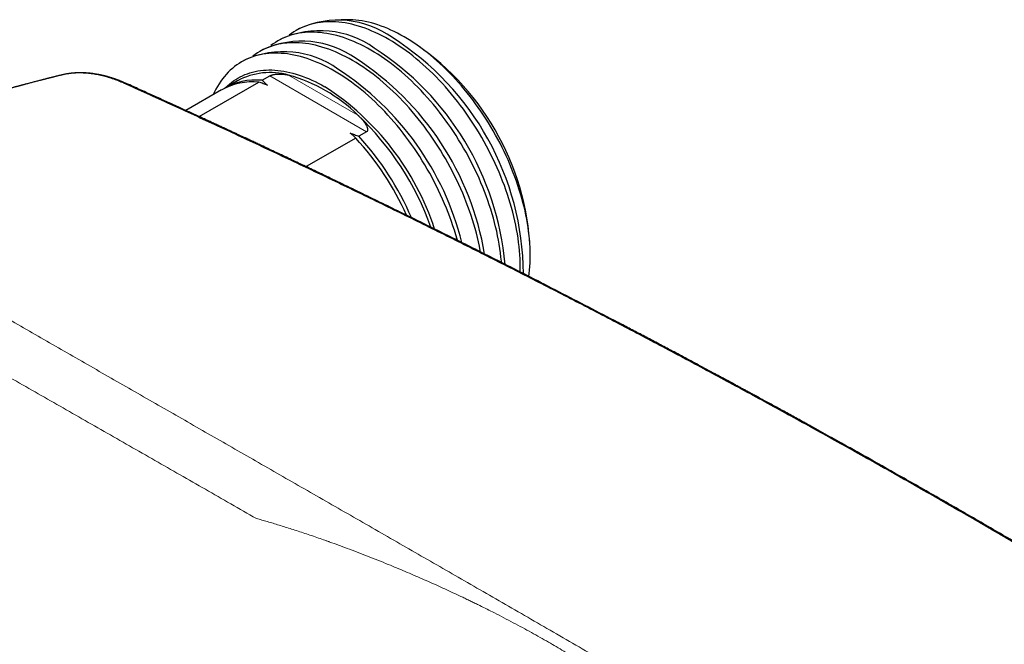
# Model space of a CAD drawing. Header units: millimetres. Extents: x 8 to 864, y 12 to 475.
# Tile 45 of 54: x 715 to 784, y 216 to 260. Entities that reach past the tile are written whole.
import ezdxf

# ---------------------------------------------------------------- set-up
doc = ezdxf.new("R2010")
doc.units = ezdxf.units.MM

msp = doc.modelspace()

# ---------------------------------------------------------------- linework, layer by layer
at = {"color": 7, "linetype": 'Continuous', "lineweight": 30}
for p, q in [((734.872, 259.532), (734.632, 259.393)), ((733.599, 258.797), (733.359, 258.658)), ((742.537, 258.742), (742.195, 258.94)), ((732.327, 258.062), (732.087, 257.923)), ((731.054, 257.327), (730.814, 257.189)), ((718.24, 256.275), (718.196, 256.264)), ((718.24, 256.278), (718.227, 256.275)), ((730.525, 255.867), (729.633, 255.352)), ((732.241, 255.899), (732.78, 256.21)), ((729.416, 255.227), (726.916, 253.784)), ((727.842, 253.36), (732.025, 255.774)), ((738.807, 251.859), (735.335, 249.854)), ((739.562, 252.295), (739.023, 251.984)), ((751.02, 243.652), (751.02, 244.046))]:
    msp.add_line(p, q, dxfattribs=at)
at = {"color": 8, "linetype": 'Continuous', "lineweight": 0}
for p, q in [((739.562, 252.295), (732.78, 256.21)), ((734.101, 256.264), (738.949, 253.466))]:
    msp.add_line(p, q, dxfattribs=at)
at = {"color": 7, "linetype": 'Continuous', "lineweight": 30, "flags": 128}
for points in [[(750.319, 242.479), (750.321, 242.552), (750.324, 242.828), (750.321, 243.107), (750.311, 243.391), (750.296, 243.677), (750.274, 243.966), (750.245, 244.259), (750.211, 244.554), (750.17, 244.851), (750.123, 245.151), (750.07, 245.452), (750.011, 245.756), (749.945, 246.061), (749.874, 246.368), (749.797, 246.675), (749.713, 246.984), (749.624, 247.294), (749.529, 247.604), (749.429, 247.915), (749.322, 248.225), (749.21, 248.536), (749.092, 248.846), (748.969, 249.156), (748.841, 249.465), (748.707, 249.773), (748.568, 250.081), (748.424, 250.386), (748.275, 250.691), (748.122, 250.993), (747.963, 251.294), (747.8, 251.592), (747.632, 251.888), (747.459, 252.181), (747.283, 252.472), (747.102, 252.76), (746.917, 253.044), (746.728, 253.325), (746.535, 253.603), (746.338, 253.877), (746.138, 254.147), (745.935, 254.412), (745.728, 254.674), (745.518, 254.931), (745.305, 255.183), (745.089, 255.431), (744.871, 255.673), (744.649, 255.911), (744.426, 256.143), (744.2, 256.369), (743.972, 256.59), (743.742, 256.805), (743.511, 257.014), (743.278, 257.217), (743.043, 257.414), (742.807, 257.605), (742.57, 257.789), (742.331, 257.966), (742.093, 258.137), (741.853, 258.3), (741.613, 258.457), (741.372, 258.607), (741.132, 258.749), (740.891, 258.885), (740.651, 259.013), (740.41, 259.133), (740.171, 259.246), (739.932, 259.351), (739.694, 259.449), (739.456, 259.539), (739.22, 259.621), (738.986, 259.695), (738.752, 259.761), (738.521, 259.819), (738.291, 259.87), (738.063, 259.912), (737.837, 259.946), (737.614, 259.972), (737.393, 259.99), (737.174, 260), (736.958, 260.002), (736.745, 259.995), (736.535, 259.981), (736.329, 259.958), (736.125, 259.927), (735.925, 259.888), (735.728, 259.841), (735.536, 259.786), (735.347, 259.723), (735.162, 259.652), (734.981, 259.574), (734.804, 259.487), (734.632, 259.393), (734.464, 259.291), (734.3, 259.181), (734.142, 259.063), (734.136, 259.059)], [(750.92, 242.174), (750.945, 242.365), (750.972, 242.614), (750.993, 242.868), (751.008, 243.125), (751.017, 243.387), (751.02, 243.652), (751.017, 243.92), (751.008, 244.192), (750.993, 244.467), (750.972, 244.745), (750.945, 245.026), (750.912, 245.309), (750.873, 245.595), (750.828, 245.882), (750.777, 246.172), (750.72, 246.463), (750.657, 246.756), (750.588, 247.051), (750.514, 247.346), (750.434, 247.643), (750.349, 247.94), (750.257, 248.238), (750.161, 248.536), (750.058, 248.835), (749.951, 249.133), (749.838, 249.431), (749.72, 249.728), (749.596, 250.025), (749.468, 250.321), (749.335, 250.616), (749.196, 250.91), (749.053, 251.202), (748.906, 251.492), (748.753, 251.781), (748.596, 252.068), (748.435, 252.352), (748.27, 252.633), (748.1, 252.913), (747.926, 253.189), (747.748, 253.462), (747.567, 253.732), (747.382, 253.999), (747.193, 254.261), (747.001, 254.521), (746.806, 254.776), (746.607, 255.027), (746.405, 255.274), (746.201, 255.516), (745.994, 255.754), (745.784, 255.987), (745.571, 256.214), (745.357, 256.437), (745.14, 256.655), (744.921, 256.867), (744.7, 257.073), (744.478, 257.274), (744.254, 257.469), (744.029, 257.658), (743.802, 257.841), (743.574, 258.018), (743.346, 258.188), (743.116, 258.352), (742.886, 258.509), (742.655, 258.66), (742.425, 258.804), (742.193, 258.94), (741.962, 259.07), (741.731, 259.193), (741.501, 259.309), (741.271, 259.417), (741.041, 259.518), (740.813, 259.612), (740.585, 259.698), (740.358, 259.777), (740.133, 259.848), (739.909, 259.912), (739.686, 259.968), (739.466, 260.016), (739.247, 260.057), (739.03, 260.09), (738.816, 260.115), (738.603, 260.132), (738.393, 260.141), (738.186, 260.143), (737.982, 260.137), (737.78, 260.123), (737.751, 260.12)], [(749.008, 243.143), (749.001, 243.232), (748.973, 243.524), (748.938, 243.819), (748.897, 244.116), (748.85, 244.416), (748.797, 244.718), (748.738, 245.021), (748.673, 245.326), (748.601, 245.633), (748.524, 245.941), (748.441, 246.249), (748.352, 246.559), (748.257, 246.869), (748.156, 247.18), (748.049, 247.49), (747.937, 247.801), (747.82, 248.111), (747.697, 248.421), (747.568, 248.73), (747.435, 249.039), (747.296, 249.346), (747.152, 249.652), (747.003, 249.956), (746.849, 250.258), (746.69, 250.559), (746.527, 250.857), (746.359, 251.153), (746.186, 251.447), (746.01, 251.737), (745.829, 252.025), (745.644, 252.309), (745.455, 252.591), (745.262, 252.868), (745.065, 253.142), (744.865, 253.412), (744.662, 253.678), (744.455, 253.939), (744.245, 254.196), (744.032, 254.448), (743.816, 254.696), (743.598, 254.939), (743.377, 255.176), (743.153, 255.408), (742.927, 255.634), (742.699, 255.855), (742.47, 256.07), (742.238, 256.279), (742.005, 256.483), (741.77, 256.679), (741.534, 256.87), (741.297, 257.054), (741.059, 257.231), (740.82, 257.402), (740.58, 257.566), (740.34, 257.722), (740.099, 257.872), (739.859, 258.015), (739.618, 258.15), (739.378, 258.278), (739.138, 258.398), (738.898, 258.511), (738.659, 258.616), (738.421, 258.714), (738.184, 258.804), (737.948, 258.886), (737.713, 258.96), (737.48, 259.026), (737.248, 259.085), (737.018, 259.135), (736.79, 259.177), (736.565, 259.211), (736.341, 259.237), (736.12, 259.255), (735.901, 259.265), (735.686, 259.267), (735.473, 259.26), (735.263, 259.246), (735.056, 259.223), (734.852, 259.192), (734.652, 259.153), (734.456, 259.107), (734.263, 259.052), (734.074, 258.989), (733.889, 258.918), (733.708, 258.839), (733.531, 258.752), (733.359, 258.658), (733.191, 258.556), (733.028, 258.446), (732.869, 258.329), (732.864, 258.325)], [(747.543, 243.882), (747.524, 243.983), (747.465, 244.286), (747.4, 244.592), (747.329, 244.898), (747.251, 245.206), (747.168, 245.515), (747.079, 245.824), (746.984, 246.134), (746.883, 246.445), (746.777, 246.756), (746.664, 247.066), (746.547, 247.377), (746.424, 247.687), (746.295, 247.996), (746.162, 248.304), (746.023, 248.611), (745.879, 248.917), (745.73, 249.221), (745.576, 249.524), (745.417, 249.824), (745.254, 250.122), (745.086, 250.418), (744.914, 250.712), (744.737, 251.002), (744.556, 251.29), (744.371, 251.575), (744.182, 251.856), (743.989, 252.133), (743.793, 252.407), (743.593, 252.677), (743.389, 252.943), (743.182, 253.204), (742.972, 253.461), (742.759, 253.714), (742.543, 253.961), (742.325, 254.204), (742.104, 254.441), (741.88, 254.673), (741.655, 254.9), (741.427, 255.12), (741.197, 255.336), (740.965, 255.545), (740.732, 255.748), (740.497, 255.945), (740.261, 256.135), (740.024, 256.319), (739.786, 256.496), (739.547, 256.667), (739.307, 256.831), (739.067, 256.988), (738.827, 257.137), (738.586, 257.28), (738.345, 257.415), (738.105, 257.543), (737.865, 257.663), (737.625, 257.776), (737.386, 257.882), (737.148, 257.979), (736.911, 258.069), (736.675, 258.151), (736.44, 258.225), (736.207, 258.292), (735.975, 258.35), (735.745, 258.4), (735.518, 258.442), (735.292, 258.477), (735.068, 258.503), (734.847, 258.521), (734.629, 258.53), (734.413, 258.532), (734.2, 258.526), (733.99, 258.511), (733.783, 258.488), (733.58, 258.458), (733.379, 258.419), (733.183, 258.372), (732.99, 258.317), (732.801, 258.254), (732.616, 258.183), (732.435, 258.104), (732.258, 258.018), (732.086, 257.923), (731.918, 257.821), (731.755, 257.711), (731.596, 257.594), (731.591, 257.59)], [(745.918, 244.696), (745.895, 244.78), (745.806, 245.09), (745.711, 245.4), (745.61, 245.71), (745.504, 246.021), (745.392, 246.332), (745.274, 246.642), (745.151, 246.952), (745.023, 247.261), (744.889, 247.569), (744.75, 247.876), (744.606, 248.182), (744.457, 248.486), (744.303, 248.789), (744.145, 249.089), (743.981, 249.388), (743.813, 249.684), (743.641, 249.977), (743.464, 250.268), (743.283, 250.555), (743.098, 250.84), (742.909, 251.121), (742.716, 251.399), (742.52, 251.672), (742.32, 251.942), (742.116, 252.208), (741.909, 252.47), (741.699, 252.727), (741.487, 252.979), (741.271, 253.226), (741.052, 253.469), (740.831, 253.706), (740.608, 253.938), (740.382, 254.165), (740.154, 254.386), (739.924, 254.601), (739.692, 254.81), (739.459, 255.013), (739.224, 255.21), (738.988, 255.4), (738.751, 255.584), (738.513, 255.762), (738.274, 255.932), (738.034, 256.096), (737.794, 256.253), (737.554, 256.403), (737.313, 256.545), (737.073, 256.68), (736.832, 256.808), (736.592, 256.929), (736.352, 257.042), (736.113, 257.147), (735.875, 257.245), (735.638, 257.334), (735.402, 257.416), (735.167, 257.491), (734.934, 257.557), (734.702, 257.615), (734.473, 257.665), (734.245, 257.708), (734.019, 257.742), (733.795, 257.768), (733.574, 257.786), (733.356, 257.796), (733.14, 257.797), (732.927, 257.791), (732.717, 257.776), (732.51, 257.754), (732.307, 257.723), (732.107, 257.684), (731.91, 257.637), (731.717, 257.582), (731.528, 257.519), (731.343, 257.448), (731.162, 257.369), (730.986, 257.283), (730.813, 257.188), (730.645, 257.086), (730.482, 256.977), (730.323, 256.859), (730.169, 256.734), (730.02, 256.602), (729.876, 256.463), (729.738, 256.316), (729.604, 256.162), (729.475, 256.001), (729.352, 255.833), (729.235, 255.659), (729.123, 255.477), (729.016, 255.29), (728.916, 255.095), (728.821, 254.895), (728.814, 254.879)], [(729.687, 255.384), (729.814, 255.507), (729.954, 255.63), (730.097, 255.747), (730.246, 255.857), (730.398, 255.959), (730.555, 256.055), (730.716, 256.143), (730.881, 256.224), (731.05, 256.297), (731.223, 256.364), (731.4, 256.422), (731.58, 256.474), (731.764, 256.518), (731.951, 256.554), (732.141, 256.583), (732.334, 256.604), (732.53, 256.617), (732.729, 256.623), (732.931, 256.622), (733.135, 256.613), (733.342, 256.596), (733.551, 256.572), (733.762, 256.54), (733.975, 256.5), (734.189, 256.453), (734.406, 256.399), (734.624, 256.337), (734.843, 256.268), (735.063, 256.191), (735.285, 256.107), (735.508, 256.016), (735.731, 255.917), (735.955, 255.812), (736.179, 255.699), (736.404, 255.58), (736.629, 255.453)]]:
    msp.add_lwpolyline(points, dxfattribs=at)
at = {"color": 7, "linetype": 'Continuous', "lineweight": 30}
for centre, radius, start, end in [((737.563, 253.566), 6.544, 54.40921, 114.28033), ((736.29, 252.832), 6.544, 54.40921, 114.28033), ((735.018, 252.097), 6.544, 54.40921, 114.28033), ((730.794, 242.203), 19.755, 0.46213, 57.62724), ((732.597, 243.208), 18.442, 2.60583, 57.38879), ((733.745, 251.362), 6.544, 54.40921, 114.28033), ((729.206, 241.211), 20.142, 5.13026, 57.26213), ((727.762, 240.332), 20.356, 9.63181, 57.07582), ((726.491, 239.598), 20.354, 14.0412, 57.07963), ((731.597, 251.324), 4.471, 84.50335, 119.18622), ((731.812, 251.469), 4.451, 84.46233, 120.90493), ((732.808, 251.605), 4.836, 74.49529, 118.17209), ((731.105, 245.476), 11.196, 45.52691, 74.47847), ((726.414, 239.605), 18.855, 18.17237, 57.19684), ((725.253, 238.947), 19.959, 19.51952, 46.67148), ((723.873, 238.167), 20.261, 24.15548, 42.5149), ((724.052, 238.266), 20.305, 23.2696, 42.49733)]:
    msp.add_arc(centre, radius, start, end, dxfattribs=at)
at = {"color": 8, "linetype": 'Continuous', "lineweight": 0}
msp.add_arc((722.635, 255.435), 0.264, 66.8951, 104.24434, dxfattribs=at)
at = {"color": 7, "linetype": 'Continuous', "lineweight": 30}
for points, knots in [([(718.194, 256.27), (718.193, 256.269), (718.161, 256.261), (718.101, 256.246), (718.017, 256.225), (717.94, 256.206), (717.87, 256.189), (717.807, 256.173), (717.749, 256.158), (717.695, 256.145), (717.639, 256.13), (717.579, 256.115), (717.513, 256.099), (717.441, 256.08), (717.367, 256.062), (717.293, 256.043), (717.221, 256.024), (717.151, 256.007), (717.085, 255.99), (717.022, 255.974), (716.957, 255.957), (716.885, 255.938), (716.803, 255.917), (716.664, 255.881), (716.467, 255.83), (716.214, 255.764), (715.959, 255.697), (715.765, 255.645), (715.635, 255.611), (715.569, 255.593), (715.502, 255.575), (715.438, 255.558), (715.379, 255.542), (715.327, 255.528), (715.283, 255.517), (715.248, 255.507), (715.219, 255.5), (715.19, 255.492), (715.154, 255.482), (715.109, 255.47), (715.057, 255.456), (714.996, 255.439), (714.927, 255.421), (714.849, 255.399), (714.765, 255.377), (714.678, 255.353), (714.592, 255.33), (714.508, 255.307), (714.426, 255.284), (714.335, 255.259), (714.236, 255.232), (714.13, 255.202), (714.026, 255.174), (713.928, 255.146), (713.841, 255.122), (713.767, 255.102), (713.706, 255.085), (713.651, 255.069), (713.6, 255.055), (713.545, 255.04), (713.481, 255.022), (713.403, 255), (713.316, 254.975), (713.221, 254.948), (713.091, 254.912), (712.926, 254.865), (712.714, 254.804), (712.488, 254.739), (712.251, 254.671), (712.076, 254.62), (711.965, 254.588), (711.918, 254.574), (711.879, 254.562), (711.846, 254.553), (711.821, 254.546), (711.793, 254.538), (711.757, 254.527), (711.706, 254.512), (711.646, 254.494), (711.577, 254.474), (711.5, 254.451), (711.414, 254.426), (711.322, 254.399), (711.228, 254.371), (710.978, 254.297), (710.735, 254.224), (710.5, 254.153), (710.431, 254.132), (710.369, 254.113), (710.314, 254.097), (710.265, 254.082), (710.223, 254.069), (710.185, 254.058), (710.146, 254.046), (710.102, 254.032), (710.051, 254.017), (709.993, 253.999), (709.927, 253.979), (709.744, 253.923), (709.534, 253.858), (709.299, 253.786), (709.153, 253.74), (709.012, 253.696), (708.878, 253.654), (708.772, 253.621), (708.69, 253.595), (708.634, 253.578), (708.584, 253.562), (708.54, 253.548), (708.503, 253.536), (708.47, 253.526), (708.432, 253.514), (708.384, 253.498), (708.323, 253.479), (708.254, 253.457), (708.172, 253.431), (708.074, 253.4), (707.963, 253.365), (707.844, 253.326), (707.718, 253.286), (707.585, 253.243), (707.467, 253.205), (707.365, 253.172), (707.282, 253.145), (707.197, 253.118), (707.117, 253.091), (707.045, 253.068), (706.988, 253.049), (706.946, 253.036), (706.917, 253.026), (706.894, 253.018), (706.872, 253.011), (706.846, 253.003), (706.809, 252.991), (706.758, 252.974), (706.69, 252.952), (706.61, 252.925), (706.522, 252.896), (706.43, 252.866), (706.338, 252.835), (706.229, 252.799), (706.104, 252.757), (705.963, 252.711), (705.831, 252.666), (705.707, 252.625), (705.595, 252.587), (705.496, 252.554), (705.406, 252.523), (705.318, 252.493), (705.226, 252.462), (705.127, 252.428), (705.019, 252.392), (704.902, 252.352), (704.776, 252.309), (704.646, 252.264), (704.512, 252.218), (704.396, 252.178), (704.298, 252.144), (704.22, 252.117), (704.141, 252.089), (704.062, 252.062), (703.985, 252.035), (703.915, 252.01), (703.858, 251.99), (703.813, 251.975), (703.779, 251.963), (703.75, 251.953), (703.726, 251.944), (703.705, 251.937), (703.682, 251.929), (703.654, 251.919), (703.617, 251.906), (703.571, 251.89), (703.516, 251.871), (703.454, 251.849), (703.343, 251.809), (703.189, 251.755), (702.996, 251.686), (702.835, 251.629), (702.704, 251.582), (702.602, 251.545), (702.506, 251.511), (702.421, 251.48), (702.354, 251.456), (702.304, 251.438), (702.268, 251.425), (702.238, 251.414), (702.212, 251.405), (702.188, 251.396), (702.159, 251.386), (702.121, 251.372), (702.072, 251.354), (702.014, 251.333), (701.949, 251.309), (701.812, 251.259), (701.614, 251.187), (701.356, 251.092), (701.157, 251.019), (701.009, 250.964), (700.913, 250.928), (700.818, 250.893), (700.727, 250.859), (700.643, 250.827), (700.568, 250.8), (700.503, 250.775), (700.442, 250.752), (700.372, 250.726), (700.288, 250.695), (700.187, 250.656), (700.075, 250.614), (699.952, 250.568), (699.821, 250.518), (699.68, 250.464), (699.554, 250.416), (699.449, 250.376), (699.373, 250.347), (699.309, 250.322), (699.257, 250.302), (699.213, 250.285), (699.171, 250.269), (699.123, 250.251), (699.068, 250.229), (699, 250.203), (698.92, 250.172), (698.83, 250.137), (698.738, 250.101), (698.644, 250.065), (698.551, 250.029), (698.456, 249.992), (698.359, 249.954), (698.258, 249.914), (698.156, 249.874), (698.059, 249.836), (697.968, 249.801), (697.882, 249.766), (697.8, 249.734), (697.72, 249.702), (697.645, 249.672), (697.57, 249.643), (697.492, 249.612), (697.407, 249.578), (697.314, 249.541), (697.196, 249.494), (697.051, 249.435), (696.879, 249.366), (696.731, 249.307), (696.61, 249.258), (696.521, 249.222), (696.436, 249.187), (696.36, 249.156), (696.298, 249.131), (696.25, 249.111), (696.213, 249.096), (696.183, 249.084), (696.153, 249.072), (696.119, 249.058), (696.074, 249.04), (696.019, 249.017), (695.955, 248.991), (695.885, 248.962), (695.811, 248.932), (695.698, 248.886), (695.549, 248.824), (695.367, 248.749), (695.222, 248.688), (695.112, 248.643), (695.038, 248.612), (694.97, 248.583), (694.909, 248.558), (694.86, 248.537), (694.821, 248.521), (694.791, 248.509), (694.765, 248.498), (694.743, 248.488), (694.723, 248.48), (694.702, 248.471), (694.674, 248.459), (694.636, 248.443), (694.588, 248.423), (694.531, 248.399), (694.469, 248.373), (694.38, 248.336), (694.269, 248.289), (694.158, 248.242), (694.093, 248.214), (694.071, 248.205)], [0, 0, 0, 0, 0.000176, 0.003891, 0.007316, 0.010451, 0.013295, 0.015847, 0.018108, 0.020296, 0.022498, 0.024929, 0.027589, 0.030477, 0.033588, 0.036605, 0.039352, 0.042401, 0.045031, 0.047363, 0.049914, 0.052885, 0.056161, 0.059741, 0.069779, 0.080027, 0.090452, 0.100837, 0.103544, 0.106246, 0.108942, 0.111626, 0.11406, 0.116129, 0.117966, 0.11937, 0.120368, 0.121499, 0.122977, 0.124766, 0.126891, 0.12935, 0.132144, 0.135341, 0.138865, 0.142417, 0.1459, 0.149313, 0.152656, 0.15593, 0.160396, 0.164726, 0.16892, 0.172976, 0.176782, 0.179503, 0.181988, 0.184237, 0.186249, 0.18817, 0.190952, 0.194126, 0.197694, 0.201615, 0.205626, 0.213625, 0.221785, 0.231631, 0.241305, 0.250769, 0.252996, 0.254921, 0.256543, 0.257862, 0.258878, 0.259664, 0.261229, 0.263307, 0.265898, 0.268645, 0.271801, 0.275366, 0.279199, 0.283039, 0.286878, 0.309902, 0.312915, 0.315769, 0.318331, 0.320602, 0.322581, 0.324269, 0.325778, 0.327286, 0.329088, 0.331184, 0.333574, 0.336257, 0.339224, 0.356079, 0.362137, 0.368211, 0.374061, 0.379568, 0.384732, 0.387228, 0.389599, 0.391688, 0.393477, 0.394967, 0.396209, 0.39756, 0.399711, 0.402202, 0.405034, 0.408205, 0.412424, 0.417058, 0.421978, 0.42718, 0.432666, 0.438434, 0.441787, 0.44523, 0.448761, 0.45225, 0.455237, 0.457684, 0.459226, 0.460434, 0.461309, 0.462142, 0.463184, 0.464435, 0.466753, 0.46956, 0.472857, 0.476633, 0.480512, 0.484295, 0.487981, 0.494076, 0.499887, 0.505414, 0.510581, 0.515231, 0.519362, 0.522887, 0.526499, 0.530256, 0.534341, 0.538824, 0.543703, 0.548972, 0.554435, 0.560001, 0.56567, 0.568897, 0.572156, 0.575447, 0.578771, 0.582058, 0.585003, 0.587567, 0.589164, 0.590567, 0.591778, 0.592795, 0.59362, 0.594456, 0.59558, 0.597151, 0.599072, 0.601343, 0.603965, 0.606848, 0.615249, 0.623287, 0.630962, 0.635393, 0.639694, 0.64377, 0.647348, 0.650409, 0.652132, 0.653635, 0.654915, 0.655974, 0.656841, 0.657939, 0.659552, 0.661602, 0.664087, 0.666918, 0.669793, 0.681278, 0.691778, 0.702192, 0.706285, 0.710336, 0.714345, 0.718258, 0.721812, 0.72492, 0.727648, 0.730045, 0.732608, 0.73638, 0.740653, 0.745399, 0.750542, 0.756075, 0.762001, 0.768313, 0.772005, 0.775204, 0.777907, 0.780116, 0.781831, 0.783473, 0.785458, 0.787785, 0.790456, 0.794042, 0.797927, 0.801838, 0.80577, 0.809725, 0.813702, 0.817701, 0.822126, 0.826502, 0.830607, 0.834426, 0.837959, 0.841564, 0.844871, 0.848061, 0.851148, 0.854374, 0.857957, 0.861896, 0.866188, 0.87304, 0.880324, 0.888041, 0.891829, 0.895713, 0.899423, 0.902646, 0.905382, 0.90729, 0.908859, 0.910091, 0.91112, 0.912571, 0.914521, 0.916816, 0.919555, 0.922684, 0.925836, 0.928938, 0.937066, 0.944834, 0.952243, 0.955611, 0.958837, 0.961753, 0.964348, 0.966623, 0.968052, 0.969317, 0.970418, 0.971356, 0.97213, 0.972959, 0.974113, 0.975759, 0.977801, 0.980238, 0.983008, 0.985754, 0.99169, 0.997204, 1, 1, 1, 1]), ([(722.738, 255.677), (722.698, 255.695), (722.622, 255.729), (722.513, 255.775), (722.417, 255.815), (722.333, 255.849), (722.26, 255.877), (722.2, 255.9), (722.151, 255.919), (722.106, 255.935), (722.059, 255.952), (722.003, 255.972), (721.939, 255.995), (721.862, 256.021), (721.772, 256.05), (721.674, 256.082), (721.573, 256.112), (721.474, 256.141), (721.375, 256.168), (721.287, 256.191), (721.213, 256.21), (721.154, 256.224), (721.102, 256.236), (721.058, 256.247), (721.022, 256.255), (720.991, 256.262), (720.958, 256.268), (720.919, 256.277), (720.87, 256.287), (720.8, 256.3), (720.714, 256.317), (720.616, 256.333), (720.524, 256.348), (720.438, 256.36), (720.37, 256.369), (720.317, 256.376), (720.28, 256.38), (720.246, 256.384), (720.216, 256.387), (720.188, 256.39), (720.159, 256.393), (720.125, 256.396), (720.085, 256.4), (720.039, 256.404), (719.989, 256.408), (719.937, 256.411), (719.886, 256.414), (719.825, 256.418), (719.754, 256.421), (719.675, 256.423), (719.602, 256.424), (719.538, 256.424), (719.483, 256.424), (719.439, 256.424), (719.399, 256.423), (719.354, 256.422), (719.3, 256.42), (719.238, 256.417), (719.176, 256.414), (719.115, 256.41), (719.058, 256.406), (719.003, 256.401), (718.953, 256.396), (718.911, 256.392), (718.881, 256.389), (718.857, 256.386), (718.834, 256.383), (718.804, 256.38), (718.765, 256.375), (718.715, 256.368), (718.655, 256.359), (718.586, 256.348), (718.508, 256.335), (718.422, 256.318), (718.331, 256.299), (718.27, 256.285), (718.24, 256.278)], [0, 0, 0, 0, 0.025394, 0.048265, 0.06862, 0.086465, 0.101802, 0.114637, 0.12497, 0.132804, 0.143076, 0.154974, 0.168555, 0.183821, 0.204186, 0.225604, 0.246963, 0.268262, 0.289502, 0.310685, 0.324739, 0.337481, 0.348672, 0.358313, 0.366404, 0.371863, 0.378619, 0.387235, 0.397712, 0.41004, 0.432726, 0.454125, 0.474237, 0.493063, 0.510432, 0.519483, 0.527764, 0.535276, 0.542018, 0.54799, 0.553786, 0.561399, 0.570118, 0.580501, 0.592212, 0.603801, 0.6151, 0.626109, 0.645048, 0.663062, 0.679892, 0.694539, 0.7069, 0.716977, 0.724625, 0.734801, 0.747535, 0.762358, 0.77699, 0.790881, 0.804298, 0.817235, 0.828733, 0.839157, 0.846769, 0.850539, 0.855985, 0.863116, 0.871932, 0.884071, 0.898412, 0.914956, 0.933706, 0.954663, 0.977829, 1, 1, 1, 1]), ([(732.241, 255.899), (732.305, 255.84), (732.434, 255.722), (732.567, 255.606), (732.633, 255.548)], [0, 0, 0, 0, 0.499951, 1, 1, 1, 1]), ([(732.78, 256.21), (732.789, 256.215), (732.808, 256.225), (732.842, 256.241), (732.881, 256.255), (732.934, 256.272), (732.996, 256.289), (733.074, 256.305), (733.159, 256.319), (733.248, 256.329), (733.353, 256.337), (733.474, 256.34), (733.606, 256.336), (733.756, 256.325), (733.923, 256.303), (734.041, 256.277), (734.101, 256.264)], [0, 0, 0, 0, 0.02251, 0.0450375, 0.0727973, 0.1006078, 0.1454911, 0.1904866, 0.2515859, 0.3129215, 0.3742016, 0.4768855, 0.5797714, 0.6825993, 0.8412795, 1, 1, 1, 1]), ([(840.351, 187.695), (839.222, 188.494), (836.964, 190.092), (833.571, 192.459), (830.173, 194.805), (826.77, 197.126), (823.363, 199.424), (820.017, 201.654), (816.731, 203.819), (813.507, 205.92), (810.28, 208), (807.049, 210.058), (803.814, 212.094), (800.577, 214.11), (797.336, 216.103), (794.092, 218.076), (790.845, 220.026), (787.615, 221.943), (784.401, 223.828), (781.204, 225.68), (778.005, 227.511), (774.783, 229.332), (771.54, 231.142), (768.276, 232.94), (765.009, 234.717), (761.74, 236.472), (758.488, 238.194), (755.254, 239.884), (752.038, 241.542), (748.821, 243.178), (745.579, 244.804), (742.315, 246.419), (739.027, 248.022), (735.738, 249.602), (732.447, 251.159), (729.156, 252.694), (725.863, 254.207), (723.668, 255.196), (722.57, 255.69)], [0, 0, 0, 0, 0.0292677, 0.0585355, 0.0878036, 0.1170719, 0.1463404, 0.1756091, 0.2032055, 0.230802, 0.2583986, 0.2859954, 0.3135923, 0.3411894, 0.3687865, 0.3963837, 0.423981, 0.4515783, 0.4786829, 0.5057876, 0.5328922, 0.5599969, 0.5875944, 0.6151918, 0.6427893, 0.6703867, 0.697984, 0.7250885, 0.7521929, 0.7792972, 0.8064015, 0.8340588, 0.8617159, 0.889373, 0.9170299, 0.9446868, 0.9723434, 1, 1, 1, 1]), ([(840.538, 187.672), (840.396, 187.773), (840.115, 187.972), (839.701, 188.266), (839.299, 188.55), (838.909, 188.825), (838.532, 189.092), (838.167, 189.349), (837.824, 189.59), (837.502, 189.817), (837.2, 190.028), (836.909, 190.233), (836.628, 190.429), (836.358, 190.619), (836.032, 190.846), (835.65, 191.114), (835.207, 191.423), (834.767, 191.729), (834.329, 192.034), (833.893, 192.336), (833.348, 192.715), (832.693, 193.168), (831.933, 193.693), (831.181, 194.21), (830.439, 194.72), (829.706, 195.223), (828.708, 195.905), (827.443, 196.766), (825.906, 197.807), (824.368, 198.843), (822.829, 199.875), (820.887, 201.17), (818.539, 202.723), (815.785, 204.529), (813.028, 206.318), (810.269, 208.092), (807.508, 209.851), (804.744, 211.594), (801.977, 213.321), (799.208, 215.033), (796.437, 216.729), (793.681, 218.4), (790.938, 220.044), (788.211, 221.664), (785.481, 223.269), (782.735, 224.866), (779.973, 226.457), (777.305, 227.976), (775.403, 229.049), (774.266, 229.687), (773.784, 229.957), (773.298, 230.228), (772.759, 230.529), (772.164, 230.86), (771.511, 231.222), (770.845, 231.591), (770.252, 231.918), (769.737, 232.202), (769.309, 232.438), (768.888, 232.669), (768.476, 232.894), (768.082, 233.11), (767.706, 233.315), (767.346, 233.512), (767.064, 233.665), (766.858, 233.778), (766.728, 233.848), (766.606, 233.914), (766.494, 233.976), (766.39, 234.032), (766.299, 234.081), (766.221, 234.124), (766.154, 234.16), (766.093, 234.193), (766.039, 234.222), (765.989, 234.25), (765.937, 234.278), (765.871, 234.314), (765.788, 234.358), (765.686, 234.413), (765.573, 234.475), (765.45, 234.541), (765.32, 234.612), (765.182, 234.687), (765.034, 234.767), (764.875, 234.852), (764.688, 234.953), (764.476, 235.068), (764.242, 235.193), (763.882, 235.387), (763.398, 235.648), (762.814, 235.961), (762.26, 236.256), (761.737, 236.536), (761.222, 236.81), (760.583, 237.15), (759.819, 237.554), (758.933, 238.022), (758.056, 238.483), (756.791, 239.146), (755.134, 240.009), (753.082, 241.069), (750.781, 242.248), (748.23, 243.541), (745.429, 244.943), (742.627, 246.33), (739.824, 247.699), (737.79, 248.681), (736.526, 249.286), (736.032, 249.522), (735.539, 249.758), (735.045, 249.992), (734.556, 250.225), (734.073, 250.453), (733.597, 250.678), (733.127, 250.9), (732.663, 251.118), (732.308, 251.285), (732.058, 251.402), (731.909, 251.472), (731.762, 251.541), (731.615, 251.61), (731.47, 251.678), (731.322, 251.747), (731.161, 251.822), (730.984, 251.905), (730.789, 251.995), (730.582, 252.092), (730.363, 252.194), (730.132, 252.301), (729.889, 252.414), (729.634, 252.532), (729.362, 252.658), (729.074, 252.792), (728.768, 252.933), (728.448, 253.08), (728.116, 253.234), (727.77, 253.393), (727.411, 253.557), (727.039, 253.728), (726.653, 253.904), (726.255, 254.086), (725.843, 254.274), (725.418, 254.468), (724.988, 254.663), (724.554, 254.859), (724.117, 255.057), (723.668, 255.259), (723.207, 255.467), (722.896, 255.607), (722.738, 255.677)], [0, 0, 0, 0, 0.003689, 0.007271, 0.010744, 0.01411, 0.017368, 0.020519, 0.023561, 0.026255, 0.028858, 0.031371, 0.033793, 0.036125, 0.038366, 0.042211, 0.046025, 0.049819, 0.053594, 0.057348, 0.061083, 0.067703, 0.074254, 0.080725, 0.087115, 0.093424, 0.099652, 0.112861, 0.126066, 0.139271, 0.152477, 0.165682, 0.189263, 0.212844, 0.236425, 0.260006, 0.283587, 0.307168, 0.330749, 0.35433, 0.377911, 0.401493, 0.424653, 0.447813, 0.470973, 0.494133, 0.517663, 0.541193, 0.5619, 0.565967, 0.570034, 0.574132, 0.578301, 0.583707, 0.589227, 0.594862, 0.60061, 0.604279, 0.607912, 0.611468, 0.614947, 0.618348, 0.621452, 0.624489, 0.627459, 0.628607, 0.629713, 0.630742, 0.631695, 0.63257, 0.633369, 0.633992, 0.634559, 0.635069, 0.635523, 0.635925, 0.636355, 0.636839, 0.637594, 0.638452, 0.639414, 0.640479, 0.641555, 0.642718, 0.64397, 0.64531, 0.646738, 0.648712, 0.650686, 0.652647, 0.657842, 0.662948, 0.667434, 0.67185, 0.676197, 0.680476, 0.688038, 0.695517, 0.702913, 0.710225, 0.727519, 0.744812, 0.762105, 0.785687, 0.809268, 0.83285, 0.856432, 0.880013, 0.884164, 0.888314, 0.892465, 0.896615, 0.900752, 0.90481, 0.908781, 0.912767, 0.916662, 0.920465, 0.921724, 0.922974, 0.924213, 0.925442, 0.92666, 0.927881, 0.929174, 0.93071, 0.932347, 0.934086, 0.935925, 0.937866, 0.939908, 0.942052, 0.944296, 0.946756, 0.949327, 0.952009, 0.954802, 0.957706, 0.960722, 0.963848, 0.967086, 0.970434, 0.973894, 0.977465, 0.981147, 0.98472, 0.988392, 0.992162, 0.996032, 1, 1, 1, 1]), ([(732.633, 255.548), (732.533, 255.586), (732.331, 255.663), (732.127, 255.737), (732.025, 255.774)], [0, 0, 0, 0, 0.499949, 1, 1, 1, 1]), ([(738.949, 253.466), (739.004, 253.413), (739.116, 253.307), (739.254, 253.156), (739.367, 253.018), (739.457, 252.894), (739.524, 252.784), (739.571, 252.691), (739.601, 252.618), (739.623, 252.548), (739.636, 252.481), (739.636, 252.425), (739.628, 252.382), (739.617, 252.351), (739.598, 252.323), (739.579, 252.305), (739.566, 252.297), (739.562, 252.295)], [0, 0, 0, 0, 0.152601, 0.305168, 0.408975, 0.512839, 0.616507, 0.674639, 0.732748, 0.78374, 0.834809, 0.88548, 0.911904, 0.938293, 0.965052, 0.991767, 1, 1, 1, 1]), ([(738.415, 252.21), (738.516, 252.172), (738.717, 252.095), (738.921, 252.021), (739.023, 251.984)], [0, 0, 0, 0, 0.4999493, 1, 1, 1, 1]), ([(738.807, 251.859), (738.743, 251.918), (738.614, 252.036), (738.481, 252.152), (738.415, 252.21)], [0, 0, 0, 0, 0.499951, 1, 1, 1, 1])]:
    msp.add_open_spline(points, degree=3, knots=knots, dxfattribs=at)
at = {"color": 8, "linetype": 'Continuous', "lineweight": 0}
for points, knots in [([(722.57, 255.69), (722.434, 255.749), (722.162, 255.867), (721.758, 256.014), (721.358, 256.14), (720.964, 256.241), (720.576, 256.321), (720.193, 256.377), (719.818, 256.41), (719.451, 256.42), (719.091, 256.409), (718.74, 256.373), (718.456, 256.329), (718.293, 256.288), (718.24, 256.275)], [0, 0, 0, 0, 0.087787, 0.175315, 0.262635, 0.349796, 0.436837, 0.523795, 0.610699, 0.697578, 0.784453, 0.871348, 0.958281, 1, 1, 1, 1]), ([(699.281, 247.912), (699.822, 247.6), (700.903, 246.977), (702.537, 246.035), (704.18, 245.089), (705.831, 244.139), (707.489, 243.186), (709.124, 242.247), (710.735, 241.322), (712.326, 240.409), (713.929, 239.489), (715.543, 238.563), (717.165, 237.633), (718.796, 236.699), (720.434, 235.76), (722.08, 234.817), (723.733, 233.87), (725.385, 232.924), (727.034, 231.979), (728.682, 231.035), (730.338, 230.086), (732.013, 229.126), (733.706, 228.155), (735.418, 227.174), (737.138, 226.187), (738.867, 225.195), (740.593, 224.203), (742.317, 223.213), (744.039, 222.223), (745.768, 221.229), (747.517, 220.222), (749.285, 219.204), (751.072, 218.173), (752.866, 217.138), (754.666, 216.098), (756.473, 215.054), (758.287, 214.005), (760.106, 212.952), (761.932, 211.895), (763.763, 210.834), (765.601, 209.769), (767.446, 208.699), (769.287, 207.63), (771.123, 206.564), (772.955, 205.501), (774.794, 204.433), (776.651, 203.354), (778.528, 202.263), (780.424, 201.161), (782.326, 200.056), (784.233, 198.948), (786.145, 197.836), (788.064, 196.721), (789.909, 195.649), (791.68, 194.62), (793.376, 193.636), (795.076, 192.648), (796.782, 191.658), (798.49, 190.667), (800.2, 189.675), (801.913, 188.682), (803.781, 187.599), (805.806, 186.426), (807.99, 185.161), (810.185, 183.891), (812.391, 182.616), (813.868, 181.762), (814.608, 181.335)], [0, 0, 0, 0, 0.016498, 0.032971, 0.049417, 0.065836, 0.082225, 0.098585, 0.113981, 0.129387, 0.144876, 0.160356, 0.175827, 0.191289, 0.206741, 0.222183, 0.237614, 0.253035, 0.268176, 0.283321, 0.298471, 0.313625, 0.329058, 0.344496, 0.359938, 0.375384, 0.390834, 0.406012, 0.421194, 0.436379, 0.451568, 0.467071, 0.482576, 0.498084, 0.513568, 0.529051, 0.544535, 0.560021, 0.575474, 0.590929, 0.606384, 0.621841, 0.637298, 0.65248, 0.667663, 0.682847, 0.698031, 0.713526, 0.729021, 0.744517, 0.759993, 0.775459, 0.79093, 0.806404, 0.819947, 0.833492, 0.84704, 0.860588, 0.874139, 0.887616, 0.901109, 0.914623, 0.93164, 0.948687, 0.965764, 0.982869, 1, 1, 1, 1]), ([(696.816, 245.26), (697.307, 244.978), (698.289, 244.414), (699.775, 243.562), (701.268, 242.706), (702.772, 241.845), (704.284, 240.979), (705.806, 240.108), (707.387, 239.203), (709.03, 238.264), (710.735, 237.29), (712.45, 236.309), (714.175, 235.323), (715.911, 234.331), (717.657, 233.334), (719.413, 232.331), (721.179, 231.322), (722.955, 230.307), (724.73, 229.292), (726.503, 228.278), (728.275, 227.265), (730.055, 226.246), (731.25, 225.562), (731.847, 225.22)], [0, 0, 0, 0, 0.0447702, 0.089545, 0.1343243, 0.1791076, 0.2238949, 0.2686859, 0.3134802, 0.3627575, 0.4120382, 0.4613218, 0.5106081, 0.5598965, 0.6091867, 0.6584783, 0.7077708, 0.7570638, 0.8063568, 0.8547692, 0.9031809, 0.9515913, 1, 1, 1, 1]), ([(731.847, 225.22), (731.973, 225.185), (732.228, 225.114), (732.619, 225.001), (733.024, 224.882), (733.441, 224.756), (733.872, 224.623), (734.317, 224.482), (734.774, 224.335), (735.242, 224.18), (735.721, 224.019), (736.19, 223.858), (736.529, 223.739), (736.735, 223.666), (736.823, 223.634), (736.907, 223.604), (737.163, 223.513), (737.593, 223.357), (738.232, 223.121), (738.909, 222.865), (739.624, 222.588), (740.349, 222.301), (741.03, 222.026), (741.668, 221.762), (742.26, 221.514), (742.854, 221.26), (743.447, 221.003), (744.034, 220.744), (744.615, 220.483), (745.184, 220.223), (745.743, 219.964), (746.162, 219.766), (746.444, 219.632), (746.592, 219.561), (746.739, 219.491), (746.885, 219.42), (747.031, 219.349), (747.177, 219.278), (747.33, 219.204), (747.606, 219.068), (748.002, 218.871), (748.566, 218.586), (749.178, 218.272), (749.834, 217.928), (750.474, 217.585), (751.099, 217.243), (751.708, 216.903), (752.286, 216.572), (752.841, 216.249), (753.38, 215.928), (753.925, 215.599), (754.474, 215.26), (755.029, 214.911), (755.54, 214.584), (756.007, 214.281), (756.317, 214.077), (756.521, 213.942), (756.616, 213.879), (756.711, 213.816), (756.807, 213.752), (756.902, 213.688), (756.995, 213.625), (757.232, 213.466), (757.613, 213.206), (758.127, 212.851), (758.632, 212.497), (759.128, 212.146), (759.631, 211.784), (760.14, 211.414), (760.618, 211.061), (761.065, 210.727), (761.476, 210.418), (761.885, 210.107), (762.289, 209.798), (762.767, 209.429), (763.316, 208.999), (763.936, 208.509), (764.547, 208.018), (765.147, 207.531), (765.565, 207.187), (765.804, 206.989), (765.869, 206.935), (765.934, 206.881), (766, 206.826), (766.071, 206.768), (766.146, 206.705), (766.357, 206.529), (766.698, 206.243), (767.151, 205.859), (767.58, 205.493), (767.985, 205.144), (768.381, 204.801), (768.767, 204.463), (769.141, 204.133), (769.505, 203.811), (769.857, 203.497), (770.2, 203.19), (770.426, 202.986), (770.537, 202.885)], [0, 0, 0, 0, 0.009502, 0.019287, 0.029357, 0.03971, 0.050347, 0.061268, 0.072472, 0.083961, 0.095561, 0.107436, 0.118115, 0.120237, 0.122368, 0.124507, 0.126371, 0.140921, 0.155649, 0.172602, 0.189785, 0.207198, 0.224841, 0.238865, 0.253097, 0.267498, 0.28168, 0.295896, 0.309885, 0.323649, 0.337187, 0.3505, 0.354122, 0.357727, 0.361314, 0.364885, 0.368439, 0.371976, 0.375575, 0.379625, 0.392246, 0.404707, 0.421311, 0.437624, 0.453648, 0.469383, 0.484831, 0.499994, 0.513736, 0.527712, 0.541924, 0.556372, 0.571058, 0.585983, 0.597169, 0.608486, 0.611045, 0.61361, 0.616182, 0.618761, 0.621346, 0.623938, 0.626329, 0.640544, 0.65503, 0.668436, 0.682067, 0.695925, 0.710009, 0.72432, 0.735723, 0.747267, 0.758667, 0.769918, 0.781078, 0.798646, 0.815984, 0.833094, 0.849974, 0.866386, 0.868214, 0.87004, 0.871863, 0.873683, 0.875603, 0.877786, 0.87996, 0.893352, 0.90641, 0.91799, 0.929293, 0.940319, 0.951069, 0.961541, 0.971557, 0.981305, 0.990786, 1, 1, 1, 1])]:
    msp.add_open_spline(points, degree=3, knots=knots, dxfattribs=at)

doc.saveas('drawing.dxf')
